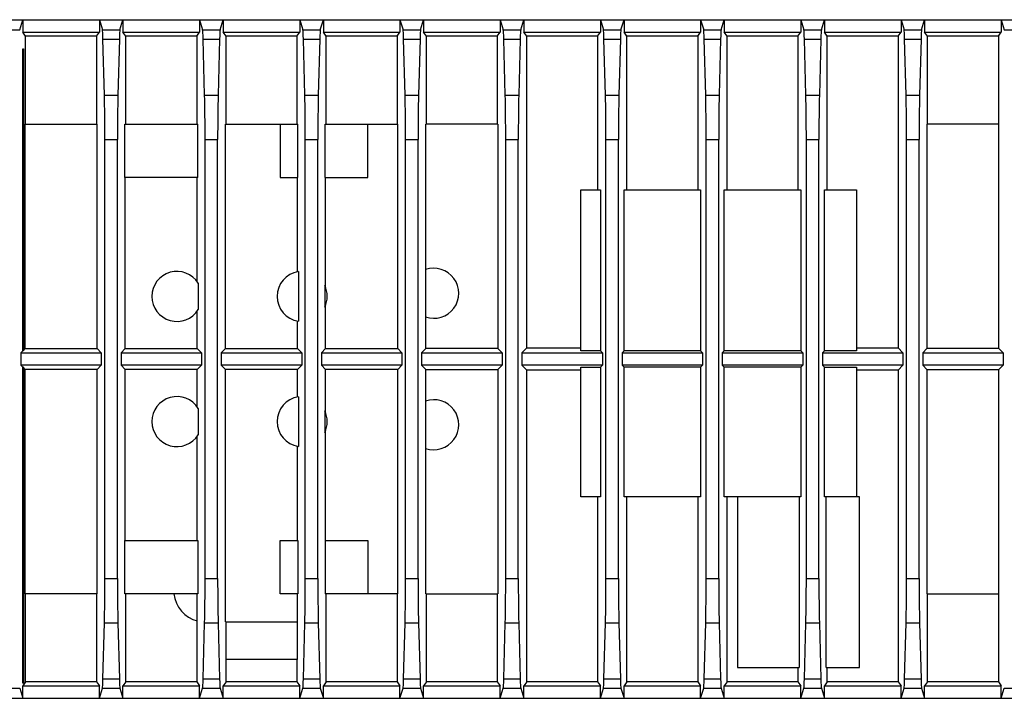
# Model space of a CAD drawing. Header units: millimetres. Extents: x 0 to 594, y 0 to 420.
# Tile 5 of 25: x 323 to 402, y 95 to 150. Entities that reach past the tile are written whole.
import ezdxf

# ---------------------------------------------------------------- set-up
doc = ezdxf.new("R2010")
doc.units = ezdxf.units.MM
doc.header["$LTSCALE"] = 32.67
doc.layers.add('00_COMPONENTS', color=7, linetype='CONTINUOUS')

msp = doc.modelspace()

# ---------------------------------------------------------------- linework, layer by layer
at = {"layer": '00_COMPONENTS', "color": 7}
for p, q in [((321.7078, 149.5291), (433.8525, 149.5291)), ((323.4043, 148.7072), (323.6503, 149.5291)), ((323.6503, 149.5291), (323.6503, 148.5291)), ((329.7652, 149.5291), (329.7652, 148.5291)), ((329.7652, 149.5291), (330.0112, 148.7072)), ((331.4043, 148.7072), (331.6503, 149.5291)), ((331.6503, 149.5291), (331.6503, 148.5291)), ((337.7652, 149.5291), (337.7652, 148.5291)), ((337.7652, 149.5291), (338.0112, 148.7072)), ((339.4043, 148.7072), (339.6503, 149.5291)), ((339.6503, 149.5291), (339.6503, 148.5291)), ((345.7652, 149.5291), (345.7652, 148.5291)), ((345.7652, 149.5291), (346.0112, 148.7072)), ((347.4043, 148.7072), (347.6503, 149.5291)), ((347.6503, 149.5291), (347.6503, 148.5291)), ((353.7652, 149.5291), (353.7652, 148.5291)), ((353.7652, 149.5291), (354.0112, 148.7072)), ((355.4043, 148.7072), (355.6503, 149.5291)), ((355.6503, 149.5291), (355.6503, 148.5291)), ((361.7652, 149.5291), (361.7652, 148.5291)), ((361.7652, 149.5291), (362.0112, 148.7072)), ((363.4043, 148.7072), (363.6503, 149.5291)), ((363.6503, 149.5291), (363.6503, 148.5291)), ((369.7652, 149.5291), (369.7652, 148.5291)), ((369.7652, 149.5291), (370.0112, 148.7072)), ((371.4043, 148.7072), (371.6503, 149.5291)), ((371.6503, 149.5291), (371.6503, 148.5291)), ((377.7652, 149.5291), (377.7652, 148.5291)), ((377.7652, 149.5291), (378.0112, 148.7072)), ((379.4043, 148.7072), (379.6503, 149.5291)), ((379.6503, 149.5291), (379.6503, 148.5291)), ((385.7652, 149.5291), (385.7652, 148.5291)), ((385.7652, 149.5291), (386.0112, 148.7072)), ((387.4043, 148.7072), (387.6503, 149.5291)), ((387.6503, 149.5291), (387.6503, 148.5291)), ((393.7652, 149.5291), (393.7652, 148.5291)), ((393.7652, 149.5291), (394.0112, 148.7072)), ((395.4043, 148.7072), (395.6503, 149.5291)), ((395.6503, 149.5291), (395.6503, 148.5291)), ((401.7652, 149.5291), (401.7652, 148.5291)), ((401.7652, 149.5291), (402.0112, 148.7072)), ((323.6503, 148.5291), (329.7652, 148.5291)), ((323.8794, 148.2236), (323.6503, 148.5291)), ((329.5361, 148.2236), (323.8794, 148.2236)), ((323.8794, 141.1791), (323.8794, 148.2236)), ((329.5361, 148.2236), (329.7652, 148.5291)), ((329.5361, 148.2236), (329.5361, 141.1791)), ((330.1694, 143.4936), (330.0518, 147.9845)), ((331.3637, 147.9845), (331.2461, 143.4936)), ((331.6503, 148.5291), (337.7652, 148.5291)), ((331.8794, 148.2236), (331.6503, 148.5291)), ((337.5361, 148.2236), (331.8794, 148.2236)), ((331.8794, 141.1791), (331.8794, 148.2236)), ((337.5361, 148.2236), (337.7652, 148.5291)), ((337.5361, 148.2236), (337.5361, 141.1791)), ((338.1694, 143.4936), (338.0518, 147.9845)), ((339.3637, 147.9845), (339.2461, 143.4936)), ((339.6503, 148.5291), (345.7652, 148.5291)), ((339.8794, 148.2236), (339.6503, 148.5291)), ((345.5361, 148.2236), (339.8794, 148.2236)), ((339.8794, 141.1791), (339.8794, 148.2236)), ((345.5361, 148.2236), (345.7652, 148.5291)), ((345.5361, 148.2236), (345.5361, 141.1791)), ((346.1694, 143.4936), (346.0518, 147.9845)), ((347.3637, 147.9845), (347.2461, 143.4936)), ((347.6503, 148.5291), (353.7652, 148.5291)), ((347.8794, 148.2236), (347.6503, 148.5291)), ((353.5361, 148.2236), (347.8794, 148.2236)), ((347.8794, 141.1791), (347.8794, 148.2236)), ((353.5361, 148.2236), (353.7652, 148.5291)), ((353.5361, 148.2236), (353.5361, 141.1791)), ((354.1694, 143.4936), (354.0518, 147.9845)), ((355.3637, 147.9845), (355.2461, 143.4936)), ((355.6503, 148.5291), (361.7652, 148.5291)), ((355.8794, 148.2236), (355.6503, 148.5291)), ((361.5361, 148.2236), (355.8794, 148.2236)), ((355.8794, 141.1791), (355.8794, 148.2236)), ((361.5361, 148.2236), (361.7652, 148.5291)), ((361.5361, 148.2236), (361.5361, 141.1791)), ((362.1694, 143.4936), (362.0518, 147.9845)), ((363.3637, 147.9845), (363.2461, 143.4936)), ((363.6503, 148.5291), (369.7652, 148.5291)), ((363.8794, 148.2236), (363.6503, 148.5291)), ((369.5361, 148.2236), (363.8794, 148.2236)), ((363.8794, 123.3127), (363.8794, 148.2236)), ((369.5361, 148.2236), (369.7652, 148.5291)), ((369.5361, 148.2236), (369.5361, 135.9291)), ((370.1694, 143.4936), (370.0518, 147.9845)), ((371.3637, 147.9845), (371.2461, 143.4936)), ((371.6503, 148.5291), (377.7652, 148.5291)), ((371.8794, 148.2236), (371.6503, 148.5291)), ((377.5361, 148.2236), (371.8794, 148.2236)), ((371.8794, 135.9291), (371.8794, 148.2236)), ((377.5361, 148.2236), (377.7652, 148.5291)), ((377.5361, 148.2236), (377.5361, 135.9291)), ((378.1694, 143.4936), (378.0518, 147.9845)), ((379.3637, 147.9845), (379.2461, 143.4936)), ((379.6503, 148.5291), (385.7652, 148.5291)), ((379.8794, 148.2236), (379.6503, 148.5291)), ((385.5361, 148.2236), (379.8794, 148.2236)), ((379.8794, 135.9291), (379.8794, 148.2236)), ((385.5361, 148.2236), (385.7652, 148.5291)), ((385.5361, 148.2236), (385.5361, 135.9291)), ((386.1694, 143.4936), (386.0518, 147.9845)), ((387.3637, 147.9845), (387.2461, 143.4936)), ((387.6503, 148.5291), (393.7652, 148.5291)), ((387.8794, 148.2236), (387.6503, 148.5291)), ((393.5361, 148.2236), (387.8794, 148.2236)), ((387.8794, 135.9291), (387.8794, 148.2236)), ((393.5361, 148.2236), (393.7652, 148.5291)), ((393.5361, 148.2236), (393.5361, 123.3127)), ((394.1694, 143.4936), (394.0518, 147.9845)), ((395.3637, 147.9845), (395.2461, 143.4936)), ((395.6503, 148.5291), (401.7652, 148.5291)), ((395.8794, 148.2236), (395.6503, 148.5291)), ((401.5361, 148.2236), (395.8794, 148.2236)), ((395.8794, 141.1791), (395.8794, 148.2236)), ((401.5361, 148.2236), (401.7652, 148.5291)), ((401.5361, 148.2236), (401.5361, 141.1791)), ((323.6503, 147.2129), (323.7078, 147.2129)), ((323.6503, 123.0836), (323.6503, 147.2129)), ((323.7078, 147.2129), (323.7078, 123.0836)), ((323.8316, 141.1791), (329.5839, 141.1791)), ((323.8316, 123.2649), (323.8316, 141.1791)), ((329.5839, 123.2649), (329.5839, 141.1791)), ((331.7989, 141.1791), (337.6166, 141.1791)), ((331.7989, 136.9291), (331.7989, 141.1791)), ((337.6166, 136.9291), (337.6166, 141.1791)), ((339.8316, 141.1791), (345.6166, 141.1791)), ((339.8316, 123.2649), (339.8316, 141.1791)), ((344.2078, 141.1791), (344.2078, 136.9291)), ((345.6166, 136.9291), (345.6166, 141.1791)), ((347.7989, 141.1791), (353.5839, 141.1791)), ((347.7989, 136.9291), (347.7989, 141.1791)), ((351.2078, 136.9291), (351.2078, 141.1791)), ((353.5839, 123.2649), (353.5839, 141.1791)), ((361.5839, 141.1791), (355.8316, 141.1791)), ((355.8316, 129.5786), (355.8316, 141.1791)), ((361.5839, 141.1791), (361.5839, 123.2649)), ((401.5839, 141.1791), (395.8316, 141.1791)), ((395.8316, 141.1791), (395.8316, 123.2649)), ((401.5839, 123.2649), (401.5839, 141.1791)), ((330.2078, 104.9002), (330.2078, 139.958)), ((331.2078, 104.9002), (331.2078, 139.958)), ((338.2078, 104.9002), (338.2078, 139.958)), ((339.2078, 104.9002), (339.2078, 139.958)), ((346.2078, 104.9002), (346.2078, 139.958)), ((347.2078, 104.9002), (347.2078, 139.958)), ((354.2078, 104.9002), (354.2078, 139.958)), ((355.2078, 104.9002), (355.2078, 139.958)), ((362.2078, 104.9002), (362.2078, 139.958)), ((363.2078, 104.9002), (363.2078, 139.958)), ((370.2078, 104.9002), (370.2078, 139.958)), ((371.2078, 104.9002), (371.2078, 139.958)), ((378.2078, 104.9002), (378.2078, 139.958)), ((379.2078, 104.9002), (379.2078, 139.958)), ((386.2078, 104.9002), (386.2078, 139.958)), ((387.2078, 104.9002), (387.2078, 139.958)), ((394.2078, 104.9002), (394.2078, 139.958)), ((395.2078, 104.9002), (395.2078, 139.958)), ((337.6166, 136.9291), (331.7989, 136.9291)), ((331.8316, 123.2649), (331.8316, 136.9291)), ((337.5839, 128.5935), (337.5839, 136.9291)), ((344.2078, 136.9291), (345.6166, 136.9291)), ((345.5839, 129.3939), (345.5839, 136.9291)), ((347.7989, 136.9291), (351.2078, 136.9291)), ((347.8316, 128.1281), (347.8316, 136.9291)), ((368.2078, 135.9291), (369.7652, 135.9291)), ((368.2078, 123.0836), (368.2078, 135.9291)), ((369.7652, 135.9291), (369.7652, 123.0836)), ((371.6503, 135.9291), (377.7652, 135.9291)), ((371.6503, 123.0836), (371.6503, 135.9291)), ((377.7652, 135.9291), (377.7652, 123.0836)), ((379.6503, 135.9291), (385.7652, 135.9291)), ((379.6503, 123.0836), (379.6503, 135.9291)), ((385.7652, 135.9291), (385.7652, 123.0836)), ((387.6503, 135.9291), (390.2078, 135.9291)), ((387.6503, 123.0836), (387.6503, 135.9291)), ((390.2078, 135.9291), (390.2078, 123.0836)), ((345.6559, 129.4062), (345.6559, 125.452)), ((355.7989, 129.5675), (355.7989, 125.7908)), ((337.6559, 128.4857), (337.6559, 126.3725)), ((347.7596, 128.297), (347.7596, 126.5612)), ((347.8316, 123.2649), (347.8316, 126.7301)), ((337.5839, 123.2649), (337.5839, 126.2648)), ((355.8316, 123.2649), (355.8316, 125.7796)), ((345.5839, 123.2649), (345.5839, 125.4644)), ((323.4958, 122.9291), (323.6503, 123.0836)), ((323.4958, 122.9291), (329.9197, 122.9291)), ((323.4958, 122.9291), (323.4958, 121.9291)), ((323.7078, 123.0836), (323.6503, 123.0836)), ((323.7078, 123.1411), (323.8316, 123.2649)), ((323.8316, 123.2649), (329.5839, 123.2649)), ((329.9197, 122.9291), (329.5839, 123.2649)), ((329.9197, 122.9291), (329.9197, 121.9291)), ((331.4958, 122.9291), (331.8316, 123.2649)), ((331.4958, 122.9291), (337.9197, 122.9291)), ((331.4958, 122.9291), (331.4958, 121.9291)), ((331.8316, 123.2649), (337.5839, 123.2649)), ((337.9197, 122.9291), (337.5839, 123.2649)), ((337.9197, 122.9291), (337.9197, 121.9291)), ((339.4958, 122.9291), (339.8316, 123.2649)), ((339.4958, 122.9291), (345.9197, 122.9291)), ((339.4958, 122.9291), (339.4958, 121.9291)), ((339.8316, 123.2649), (345.5839, 123.2649)), ((345.9197, 122.9291), (345.5839, 123.2649)), ((345.9197, 122.9291), (345.9197, 121.9291)), ((347.4958, 122.9291), (347.8316, 123.2649)), ((347.4958, 122.9291), (353.9197, 122.9291)), ((347.4958, 122.9291), (347.4958, 121.9291)), ((347.8316, 123.2649), (353.5839, 123.2649)), ((353.9197, 122.9291), (353.5839, 123.2649)), ((353.9197, 122.9291), (353.9197, 121.9291)), ((355.4958, 122.9291), (355.8316, 123.2649)), ((355.4958, 122.9291), (361.9197, 122.9291)), ((355.4958, 122.9291), (355.4958, 121.9291)), ((361.5839, 123.2649), (355.8316, 123.2649)), ((361.9197, 122.9291), (361.5839, 123.2649)), ((361.9197, 122.9291), (361.9197, 121.9291)), ((363.4958, 122.9291), (363.8794, 123.3127)), ((363.4958, 122.9291), (369.9197, 122.9291)), ((363.4958, 122.9291), (363.4958, 121.9291)), ((363.8794, 123.3127), (368.2078, 123.3127)), ((369.7652, 123.0836), (368.2078, 123.0836)), ((369.9197, 122.9291), (369.7652, 123.0836)), ((369.9197, 122.9291), (369.9197, 121.9291)), ((371.4958, 122.9291), (371.6503, 123.0836)), ((371.4958, 122.9291), (377.9197, 122.9291)), ((371.4958, 122.9291), (371.4958, 121.9291)), ((377.7652, 123.0836), (371.6503, 123.0836)), ((377.9197, 122.9291), (377.7652, 123.0836)), ((377.9197, 122.9291), (377.9197, 121.9291)), ((379.4958, 122.9291), (379.6503, 123.0836)), ((379.4958, 122.9291), (385.9197, 122.9291)), ((379.4958, 122.9291), (379.4958, 121.9291)), ((385.7652, 123.0836), (379.6503, 123.0836)), ((385.9197, 122.9291), (385.7652, 123.0836)), ((385.9197, 122.9291), (385.9197, 121.9291)), ((387.4958, 122.9291), (387.6503, 123.0836)), ((387.4958, 122.9291), (393.9197, 122.9291)), ((387.4958, 122.9291), (387.4958, 121.9291)), ((390.2078, 123.0836), (387.6503, 123.0836)), ((390.2078, 123.3127), (393.5361, 123.3127)), ((393.9197, 122.9291), (393.5361, 123.3127)), ((393.9197, 122.9291), (393.9197, 121.9291)), ((395.4958, 122.9291), (395.8316, 123.2649)), ((395.4958, 122.9291), (401.9197, 122.9291)), ((395.4958, 122.9291), (395.4958, 121.9291)), ((401.5839, 123.2649), (395.8316, 123.2649)), ((401.9197, 122.9291), (401.5839, 123.2649)), ((401.9197, 122.9291), (401.9197, 121.9291)), ((329.9197, 121.9291), (323.4958, 121.9291)), ((323.4958, 121.9291), (323.6503, 121.7746)), ((329.9197, 121.9291), (329.5839, 121.5933)), ((337.9197, 121.9291), (331.4958, 121.9291)), ((331.4958, 121.9291), (331.8316, 121.5933)), ((337.9197, 121.9291), (337.5839, 121.5933)), ((345.9197, 121.9291), (339.4958, 121.9291)), ((339.4958, 121.9291), (339.8316, 121.5933)), ((345.9197, 121.9291), (345.5839, 121.5933)), ((353.9197, 121.9291), (347.4958, 121.9291)), ((347.4958, 121.9291), (347.8316, 121.5933)), ((353.9197, 121.9291), (353.5839, 121.5933)), ((361.9197, 121.9291), (355.4958, 121.9291)), ((355.4958, 121.9291), (355.8316, 121.5933)), ((361.9197, 121.9291), (361.5839, 121.5933)), ((369.9197, 121.9291), (363.4958, 121.9291)), ((363.4958, 121.9291), (363.8794, 121.5455)), ((369.9197, 121.9291), (369.7652, 121.7746)), ((377.9197, 121.9291), (371.4958, 121.9291)), ((371.4958, 121.9291), (371.6503, 121.7746)), ((377.9197, 121.9291), (377.7652, 121.7746)), ((385.9197, 121.9291), (379.4958, 121.9291)), ((379.4958, 121.9291), (379.6503, 121.7746)), ((385.9197, 121.9291), (385.7652, 121.7746)), ((393.9197, 121.9291), (387.4958, 121.9291)), ((387.4958, 121.9291), (387.6503, 121.7746)), ((393.9197, 121.9291), (393.5361, 121.5455)), ((401.9197, 121.9291), (395.4958, 121.9291)), ((395.4958, 121.9291), (395.8316, 121.5933)), ((401.9197, 121.9291), (401.5839, 121.5933)), ((323.7078, 121.7746), (323.6503, 121.7746)), ((323.6503, 96.5291), (323.6503, 121.7746)), ((323.7078, 121.7746), (323.7078, 96.5291)), ((323.7078, 121.7172), (323.8316, 121.5933)), ((329.5839, 121.5933), (323.8316, 121.5933)), ((323.8316, 103.6791), (323.8316, 121.5933)), ((329.5839, 103.6791), (329.5839, 121.5933)), ((337.5839, 121.5933), (331.8316, 121.5933)), ((331.8316, 107.9291), (331.8316, 121.5933)), ((337.5839, 118.5935), (337.5839, 121.5933)), ((345.5839, 121.5933), (339.8316, 121.5933)), ((339.8316, 101.4291), (339.8316, 121.5933)), ((345.5839, 119.3939), (345.5839, 121.5933)), ((353.5839, 121.5933), (347.8316, 121.5933)), ((347.8316, 118.1281), (347.8316, 121.5933)), ((353.5839, 103.6791), (353.5839, 121.5933)), ((355.8316, 121.5933), (361.5839, 121.5933)), ((355.8316, 119.0786), (355.8316, 121.5933)), ((361.5839, 121.5933), (361.5839, 103.6791)), ((368.2078, 121.5455), (363.8794, 121.5455)), ((363.8794, 96.6347), (363.8794, 121.5455)), ((368.2078, 121.7746), (369.7652, 121.7746)), ((368.2078, 111.4291), (368.2078, 121.7746)), ((369.7652, 121.7746), (369.7652, 111.4291)), ((377.7652, 121.7746), (371.6503, 121.7746)), ((371.6503, 111.4291), (371.6503, 121.7746)), ((377.7652, 121.7746), (377.7652, 111.4291)), ((385.7652, 121.7746), (379.6503, 121.7746)), ((379.6503, 111.4291), (379.6503, 121.7746)), ((385.7652, 121.7746), (385.7652, 111.4291)), ((387.6503, 121.7746), (390.2078, 121.7746)), ((387.6503, 111.4291), (387.6503, 121.7746)), ((390.2078, 121.7746), (390.2078, 111.4291)), ((393.5361, 121.5455), (390.2078, 121.5455)), ((393.5361, 121.5455), (393.5361, 96.6347)), ((395.8316, 121.5933), (401.5839, 121.5933)), ((395.8316, 121.5933), (395.8316, 103.6791)), ((401.5839, 103.6791), (401.5839, 121.5933)), ((345.6559, 119.4062), (345.6559, 115.452)), ((355.7989, 119.0675), (355.7989, 115.2908)), ((337.6559, 118.4857), (337.6559, 116.3725)), ((347.7596, 118.297), (347.7596, 116.5612)), ((347.8316, 107.9291), (347.8316, 116.7301)), ((337.5839, 107.9291), (337.5839, 116.2648)), ((345.5839, 107.9291), (345.5839, 115.4644)), ((355.8316, 103.6791), (355.8316, 115.2796)), ((369.7652, 111.4291), (368.2078, 111.4291)), ((369.5361, 111.4291), (369.5361, 96.6347)), ((377.7652, 111.4291), (371.6503, 111.4291)), ((371.8794, 96.6347), (371.8794, 111.4291)), ((377.5361, 111.4291), (377.5361, 96.6347)), ((385.7652, 111.4291), (379.6503, 111.4291)), ((379.8794, 96.6347), (379.8794, 111.4291)), ((380.7078, 111.4291), (380.7078, 97.7791)), ((385.6343, 111.4291), (385.6343, 97.7791)), ((390.4578, 111.4291), (387.6503, 111.4291)), ((387.7812, 97.7791), (387.7812, 111.4291)), ((390.4578, 97.7791), (390.4578, 111.4291)), ((331.7989, 107.9291), (337.6166, 107.9291)), ((331.7989, 103.6791), (331.7989, 107.9291)), ((337.6166, 107.9291), (337.6166, 103.6791)), ((344.2078, 107.9291), (345.6166, 107.9291)), ((344.2078, 103.6791), (344.2078, 107.9291)), ((345.6166, 107.9291), (345.6166, 103.6791)), ((347.7989, 107.9291), (351.2078, 107.9291)), ((347.7989, 107.9291), (347.7989, 103.6791)), ((351.2078, 107.9291), (351.2078, 103.6791)), ((329.5839, 103.6791), (323.8316, 103.6791)), ((323.8794, 96.6347), (323.8794, 103.6791)), ((329.5361, 103.6791), (329.5361, 96.6347)), ((337.6166, 103.6791), (331.7989, 103.6791)), ((331.8794, 96.6347), (331.8794, 103.6791)), ((337.5839, 101.5082), (337.5839, 103.6791)), ((345.6166, 103.6791), (344.2078, 103.6791)), ((345.5839, 101.4576), (345.5839, 103.6791)), ((353.5839, 103.6791), (347.7989, 103.6791)), ((347.8794, 96.6347), (347.8794, 103.6791)), ((353.5361, 103.6791), (353.5361, 96.6347)), ((355.8316, 103.6791), (361.5839, 103.6791)), ((355.8794, 96.6347), (355.8794, 103.6791)), ((361.5361, 103.6791), (361.5361, 96.6347)), ((395.8316, 103.6791), (401.5839, 103.6791)), ((395.8794, 96.6347), (395.8794, 103.6791)), ((401.5361, 103.6791), (401.5361, 96.6347)), ((337.5361, 101.521), (337.5361, 96.6347)), ((339.8316, 101.4291), (345.2078, 101.4291)), ((339.8572, 101.4291), (339.8572, 98.4291)), ((345.5583, 101.4538), (345.5583, 98.4291)), ((330.0518, 96.8738), (330.1694, 101.3646)), ((331.2461, 101.3646), (331.3637, 96.8738)), ((338.0518, 96.8738), (338.1694, 101.3646)), ((339.2461, 101.3646), (339.3637, 96.8738)), ((346.0518, 96.8738), (346.1694, 101.3646)), ((347.2461, 101.3646), (347.3637, 96.8738)), ((354.0518, 96.8738), (354.1694, 101.3646)), ((355.2461, 101.3646), (355.3637, 96.8738)), ((362.0518, 96.8738), (362.1694, 101.3646)), ((363.2461, 101.3646), (363.3637, 96.8738)), ((370.0518, 96.8738), (370.1694, 101.3646)), ((371.2461, 101.3646), (371.3637, 96.8738)), ((378.0518, 96.8738), (378.1694, 101.3646)), ((379.2461, 101.3646), (379.3637, 96.8738)), ((386.0518, 96.8738), (386.1694, 101.3646)), ((387.2461, 101.3646), (387.3637, 96.8738)), ((394.0518, 96.8738), (394.1694, 101.3646)), ((395.2461, 101.3646), (395.3637, 96.8738)), ((345.5583, 98.4291), (339.8572, 98.4291)), ((339.8794, 96.6347), (339.8794, 98.4291)), ((345.5361, 98.4291), (345.5361, 96.6347)), ((380.7078, 97.7791), (385.6343, 97.7791)), ((385.5361, 97.7791), (385.5361, 96.6347)), ((387.7812, 97.7791), (390.4578, 97.7791)), ((387.8794, 96.6347), (387.8794, 97.7791)), ((323.4043, 96.1511), (323.6503, 95.3291)), ((323.8794, 96.6347), (323.6503, 96.3291)), ((323.7078, 96.5291), (323.6503, 96.5291)), ((323.6503, 96.3291), (329.7652, 96.3291)), ((323.6503, 95.3291), (323.6503, 96.3291)), ((329.5361, 96.6347), (323.8794, 96.6347)), ((329.5361, 96.6347), (329.7652, 96.3291)), ((329.7652, 95.3291), (329.7652, 96.3291)), ((329.7652, 95.3291), (330.0112, 96.1511)), ((331.4043, 96.1511), (331.6503, 95.3291)), ((331.8794, 96.6347), (331.6503, 96.3291)), ((331.6503, 96.3291), (337.7652, 96.3291)), ((331.6503, 95.3291), (331.6503, 96.3291)), ((337.5361, 96.6347), (331.8794, 96.6347)), ((337.5361, 96.6347), (337.7652, 96.3291)), ((337.7652, 95.3291), (337.7652, 96.3291)), ((337.7652, 95.3291), (338.0112, 96.1511)), ((339.4043, 96.1511), (339.6503, 95.3291)), ((339.8794, 96.6347), (339.6503, 96.3291)), ((339.6503, 96.3291), (345.7652, 96.3291)), ((339.6503, 95.3291), (339.6503, 96.3291)), ((345.5361, 96.6347), (339.8794, 96.6347)), ((345.5361, 96.6347), (345.7652, 96.3291)), ((345.7652, 95.3291), (345.7652, 96.3291)), ((345.7652, 95.3291), (346.0112, 96.1511)), ((347.4043, 96.1511), (347.6503, 95.3291)), ((347.8794, 96.6347), (347.6503, 96.3291)), ((347.6503, 96.3291), (353.7652, 96.3291)), ((347.6503, 95.3291), (347.6503, 96.3291)), ((353.5361, 96.6347), (347.8794, 96.6347)), ((353.5361, 96.6347), (353.7652, 96.3291)), ((353.7652, 95.3291), (353.7652, 96.3291)), ((353.7652, 95.3291), (354.0112, 96.1511)), ((355.4043, 96.1511), (355.6503, 95.3291)), ((355.8794, 96.6347), (355.6503, 96.3291)), ((355.6503, 96.3291), (361.7652, 96.3291)), ((355.6503, 95.3291), (355.6503, 96.3291)), ((361.5361, 96.6347), (355.8794, 96.6347)), ((361.5361, 96.6347), (361.7652, 96.3291)), ((361.7652, 95.3291), (361.7652, 96.3291)), ((361.7652, 95.3291), (362.0112, 96.1511)), ((363.4043, 96.1511), (363.6503, 95.3291)), ((363.8794, 96.6347), (363.6503, 96.3291)), ((363.6503, 96.3291), (369.7652, 96.3291)), ((363.6503, 95.3291), (363.6503, 96.3291)), ((369.5361, 96.6347), (363.8794, 96.6347)), ((369.5361, 96.6347), (369.7652, 96.3291)), ((369.7652, 95.3291), (369.7652, 96.3291)), ((369.7652, 95.3291), (370.0112, 96.1511)), ((371.4043, 96.1511), (371.6503, 95.3291)), ((371.8794, 96.6347), (371.6503, 96.3291)), ((371.6503, 96.3291), (377.7652, 96.3291)), ((371.6503, 95.3291), (371.6503, 96.3291)), ((377.5361, 96.6347), (371.8794, 96.6347)), ((377.5361, 96.6347), (377.7652, 96.3291)), ((377.7652, 95.3291), (377.7652, 96.3291)), ((377.7652, 95.3291), (378.0112, 96.1511)), ((379.4043, 96.1511), (379.6503, 95.3291)), ((379.8794, 96.6347), (379.6503, 96.3291)), ((379.6503, 96.3291), (385.7652, 96.3291)), ((379.6503, 95.3291), (379.6503, 96.3291)), ((385.5361, 96.6347), (379.8794, 96.6347)), ((385.5361, 96.6347), (385.7652, 96.3291)), ((385.7652, 95.3291), (385.7652, 96.3291)), ((385.7652, 95.3291), (386.0112, 96.1511)), ((387.4043, 96.1511), (387.6503, 95.3291)), ((387.8794, 96.6347), (387.6503, 96.3291)), ((387.6503, 96.3291), (393.7652, 96.3291)), ((387.6503, 95.3291), (387.6503, 96.3291)), ((393.5361, 96.6347), (387.8794, 96.6347)), ((393.5361, 96.6347), (393.7652, 96.3291)), ((393.7652, 95.3291), (393.7652, 96.3291)), ((393.7652, 95.3291), (394.0112, 96.1511)), ((395.4043, 96.1511), (395.6503, 95.3291)), ((395.8794, 96.6347), (395.6503, 96.3291)), ((395.6503, 96.3291), (401.7652, 96.3291)), ((395.6503, 95.3291), (395.6503, 96.3291)), ((401.5361, 96.6347), (395.8794, 96.6347)), ((401.5361, 96.6347), (401.7652, 96.3291)), ((401.7652, 95.3291), (401.7652, 96.3291)), ((401.7652, 95.3291), (402.0112, 96.1511)), ((139.5631, 95.3291), (433.8525, 95.3291))]:
    msp.add_line(p, q, dxfattribs=at)
at = {"layer": '00_COMPONENTS', "color": 4}
for p, q in [((322.0112, 148.7072), (323.4043, 148.7072)), ((330.0112, 148.7072), (331.4043, 148.7072)), ((338.0112, 148.7072), (339.4043, 148.7072)), ((346.0112, 148.7072), (347.4043, 148.7072)), ((354.0112, 148.7072), (355.4043, 148.7072)), ((362.0112, 148.7072), (363.4043, 148.7072)), ((370.0112, 148.7072), (371.4043, 148.7072)), ((378.0112, 148.7072), (379.4043, 148.7072)), ((386.0112, 148.7072), (387.4043, 148.7072)), ((394.0112, 148.7072), (395.4043, 148.7072)), ((402.0112, 148.7072), (403.4043, 148.7072)), ((330.0518, 147.9845), (331.3637, 147.9845)), ((338.0518, 147.9845), (339.3637, 147.9845)), ((346.0518, 147.9845), (347.3637, 147.9845)), ((354.0518, 147.9845), (355.3637, 147.9845)), ((362.0518, 147.9845), (363.3637, 147.9845)), ((370.0518, 147.9845), (371.3637, 147.9845)), ((378.0518, 147.9845), (379.3637, 147.9845)), ((386.0518, 147.9845), (387.3637, 147.9845)), ((394.0518, 147.9845), (395.3637, 147.9845)), ((330.1694, 143.4936), (331.2461, 143.4936)), ((338.1694, 143.4936), (339.2461, 143.4936)), ((346.1694, 143.4936), (347.2461, 143.4936)), ((354.1694, 143.4936), (355.2461, 143.4936)), ((362.1694, 143.4936), (363.2461, 143.4936)), ((370.1694, 143.4936), (371.2461, 143.4936)), ((378.1694, 143.4936), (379.2461, 143.4936)), ((386.1694, 143.4936), (387.2461, 143.4936)), ((394.1694, 143.4936), (395.2461, 143.4936)), ((330.2078, 139.958), (331.2078, 139.958)), ((338.2078, 139.958), (339.2078, 139.958)), ((346.2078, 139.958), (347.2078, 139.958)), ((354.2078, 139.958), (355.2078, 139.958)), ((362.2078, 139.958), (363.2078, 139.958)), ((370.2078, 139.958), (371.2078, 139.958)), ((378.2078, 139.958), (379.2078, 139.958)), ((386.2078, 139.958), (387.2078, 139.958)), ((394.2078, 139.958), (395.2078, 139.958)), ((330.2078, 104.9002), (331.2078, 104.9002)), ((338.2078, 104.9002), (339.2078, 104.9002)), ((346.2078, 104.9002), (347.2078, 104.9002)), ((354.2078, 104.9002), (355.2078, 104.9002)), ((362.2078, 104.9002), (363.2078, 104.9002)), ((370.2078, 104.9002), (371.2078, 104.9002)), ((378.2078, 104.9002), (379.2078, 104.9002)), ((386.2078, 104.9002), (387.2078, 104.9002)), ((394.2078, 104.9002), (395.2078, 104.9002)), ((330.1694, 101.3646), (331.2461, 101.3646)), ((338.1694, 101.3646), (339.2461, 101.3646)), ((346.1694, 101.3646), (347.2461, 101.3646)), ((354.1694, 101.3646), (355.2461, 101.3646)), ((362.1694, 101.3646), (363.2461, 101.3646)), ((370.1694, 101.3646), (371.2461, 101.3646)), ((378.1694, 101.3646), (379.2461, 101.3646)), ((386.1694, 101.3646), (387.2461, 101.3646)), ((394.1694, 101.3646), (395.2461, 101.3646)), ((330.0518, 96.8738), (331.3637, 96.8738)), ((338.0518, 96.8738), (339.3637, 96.8738)), ((346.0518, 96.8738), (347.3637, 96.8738)), ((354.0518, 96.8738), (355.3637, 96.8738)), ((362.0518, 96.8738), (363.3637, 96.8738)), ((370.0518, 96.8738), (371.3637, 96.8738)), ((378.0518, 96.8738), (379.3637, 96.8738)), ((386.0518, 96.8738), (387.3637, 96.8738)), ((394.0518, 96.8738), (395.3637, 96.8738)), ((322.0112, 96.1511), (323.4043, 96.1511)), ((330.0112, 96.1511), (331.4043, 96.1511)), ((338.0112, 96.1511), (339.4043, 96.1511)), ((346.0112, 96.1511), (347.4043, 96.1511)), ((354.0112, 96.1511), (355.4043, 96.1511)), ((362.0112, 96.1511), (363.4043, 96.1511)), ((370.0112, 96.1511), (371.4043, 96.1511)), ((378.0112, 96.1511), (379.4043, 96.1511)), ((386.0112, 96.1511), (387.4043, 96.1511)), ((394.0112, 96.1511), (395.4043, 96.1511)), ((402.0112, 96.1511), (403.4043, 96.1511))]:
    msp.add_line(p, q, dxfattribs=at)
at = {"layer": '00_COMPONENTS', "color": 7}
for centre, radius, start, end in [((335.9578, 127.4291), 2, 31.889789, 328.110211), ((345.9578, 127.4291), 2, 98.681066, 261.318934), ((356.4578, 127.6791), 2, 250.766035, 109.233965), ((345.9578, 127.4291), 2, 334.28113, 25.71887), ((335.9578, 117.4291), 2, 31.889789, 328.110211), ((345.9578, 117.4291), 2, 98.681066, 261.318934), ((356.4578, 117.1791), 2, 250.766035, 109.233965), ((345.9578, 117.4291), 2, 334.28113, 25.71887), ((338.2078, 103.9291), 2.5, 185.73917, 255.549006), ((345.2078, 103.9291), 2.5, 270, 278.652899)]:
    msp.add_arc(centre, radius, start, end, dxfattribs=at)
for centre, major_axis, start_param, end_param in [((330.0055, 146.2167), (0, 2.5), -0.7853982, -0.0872665), ((331.41, 146.2167), (0, 2.5), 0.0872665, 0.7853982), ((338.0055, 146.2167), (0, 2.5), -0.7853982, -0.0872665), ((339.41, 146.2167), (0, 2.5), 0.0872665, 0.7853982), ((346.0055, 146.2167), (0, 2.5), -0.7853982, -0.0872665), ((347.41, 146.2167), (0, 2.5), 0.0872665, 0.7853982), ((354.0055, 146.2167), (0, 2.5), -0.7853982, -0.0872665), ((355.41, 146.2167), (0, 2.5), 0.0872665, 0.7853982), ((362.0055, 146.2167), (0, 2.5), -0.7853982, -0.0872665), ((363.41, 146.2167), (0, 2.5), 0.0872665, 0.7853982), ((370.0055, 146.2167), (0, 2.5), -0.7853982, -0.0872665), ((371.41, 146.2167), (0, 2.5), 0.0872665, 0.7853982), ((378.0055, 146.2167), (0, 2.5), -0.7853982, -0.0872665), ((379.41, 146.2167), (0, 2.5), 0.0872665, 0.7853982), ((386.0055, 146.2167), (0, 2.5), -0.7853982, -0.0872665), ((387.41, 146.2167), (0, 2.5), 0.0872665, 0.7853982), ((394.0055, 146.2167), (0, 2.5), -0.7853982, -0.0872665), ((395.41, 146.2167), (0, 2.5), 0.0872665, 0.7853982), ((330.0768, 139.958), (0, 5), -1.5707963, -0.7853982), ((331.3387, 139.958), (0, 5), 0.7853982, 1.5707963), ((338.0768, 139.958), (0, 5), -1.5707963, -0.7853982), ((339.3387, 139.958), (0, 5), 0.7853982, 1.5707963), ((346.0768, 139.958), (0, 5), -1.5707963, -0.7853982), ((347.3387, 139.958), (0, 5), 0.7853982, 1.5707963), ((354.0768, 139.958), (0, 5), -1.5707963, -0.7853982), ((355.3387, 139.958), (0, 5), 0.7853982, 1.5707963), ((362.0768, 139.958), (0, 5), -1.5707963, -0.7853982), ((363.3387, 139.958), (0, 5), 0.7853982, 1.5707963), ((370.0768, 139.958), (0, 5), -1.5707963, -0.7853982), ((371.3387, 139.958), (0, 5), 0.7853982, 1.5707963), ((378.0768, 139.958), (0, 5), -1.5707963, -0.7853982), ((379.3387, 139.958), (0, 5), 0.7853982, 1.5707963), ((386.0768, 139.958), (0, 5), -1.5707963, -0.7853982), ((387.3387, 139.958), (0, 5), 0.7853982, 1.5707963), ((394.0768, 139.958), (0, 5), -1.5707963, -0.7853982), ((395.3387, 139.958), (0, 5), 0.7853982, 1.5707963), ((330.0768, 104.9002), (0, 5), -2.3561945, -1.5707963), ((331.3387, 104.9002), (0, 5), -4.712389, -3.9269908), ((338.0768, 104.9002), (0, 5), -2.3561945, -1.5707963), ((339.3387, 104.9002), (0, 5), -4.712389, -3.9269908), ((346.0768, 104.9002), (0, 5), -2.3561945, -1.5707963), ((347.3387, 104.9002), (0, 5), -4.712389, -3.9269908), ((354.0768, 104.9002), (0, 5), -2.3561945, -1.5707963), ((355.3387, 104.9002), (0, 5), -4.712389, -3.9269908), ((362.0768, 104.9002), (0, 5), -2.3561945, -1.5707963), ((363.3387, 104.9002), (0, 5), -4.712389, -3.9269908), ((370.0768, 104.9002), (0, 5), -2.3561945, -1.5707963), ((371.3387, 104.9002), (0, 5), -4.712389, -3.9269908), ((378.0768, 104.9002), (0, 5), -2.3561945, -1.5707963), ((379.3387, 104.9002), (0, 5), -4.712389, -3.9269908), ((386.0768, 104.9002), (0, 5), -2.3561945, -1.5707963), ((387.3387, 104.9002), (0, 5), -4.712389, -3.9269908), ((394.0768, 104.9002), (0, 5), -2.3561945, -1.5707963), ((395.3387, 104.9002), (0, 5), -4.712389, -3.9269908), ((330.0055, 98.6415), (0, 2.5), -3.0543262, -2.3561945), ((331.41, 98.6415), (0, 2.5), -3.9269908, -3.2288591), ((338.0055, 98.6415), (0, 2.5), -3.0543262, -2.3561945), ((339.41, 98.6415), (0, 2.5), -3.9269908, -3.2288591), ((346.0055, 98.6415), (0, 2.5), -3.0543262, -2.3561945), ((347.41, 98.6415), (0, 2.5), -3.9269908, -3.2288591), ((354.0055, 98.6415), (0, 2.5), -3.0543262, -2.3561945), ((355.41, 98.6415), (0, 2.5), -3.9269908, -3.2288591), ((362.0055, 98.6415), (0, 2.5), -3.0543262, -2.3561945), ((363.41, 98.6415), (0, 2.5), -3.9269908, -3.2288591), ((370.0055, 98.6415), (0, 2.5), -3.0543262, -2.3561945), ((371.41, 98.6415), (0, 2.5), -3.9269908, -3.2288591), ((378.0055, 98.6415), (0, 2.5), -3.0543262, -2.3561945), ((379.41, 98.6415), (0, 2.5), -3.9269908, -3.2288591), ((386.0055, 98.6415), (0, 2.5), -3.0543262, -2.3561945), ((387.41, 98.6415), (0, 2.5), -3.9269908, -3.2288591), ((394.0055, 98.6415), (0, 2.5), -3.0543262, -2.3561945), ((395.41, 98.6415), (0, 2.5), -3.9269908, -3.2288591)]:
    msp.add_ellipse(centre, major_axis=major_axis, ratio=0.0261859, start_param=start_param, end_param=end_param, dxfattribs=at)

doc.saveas('drawing.dxf')
